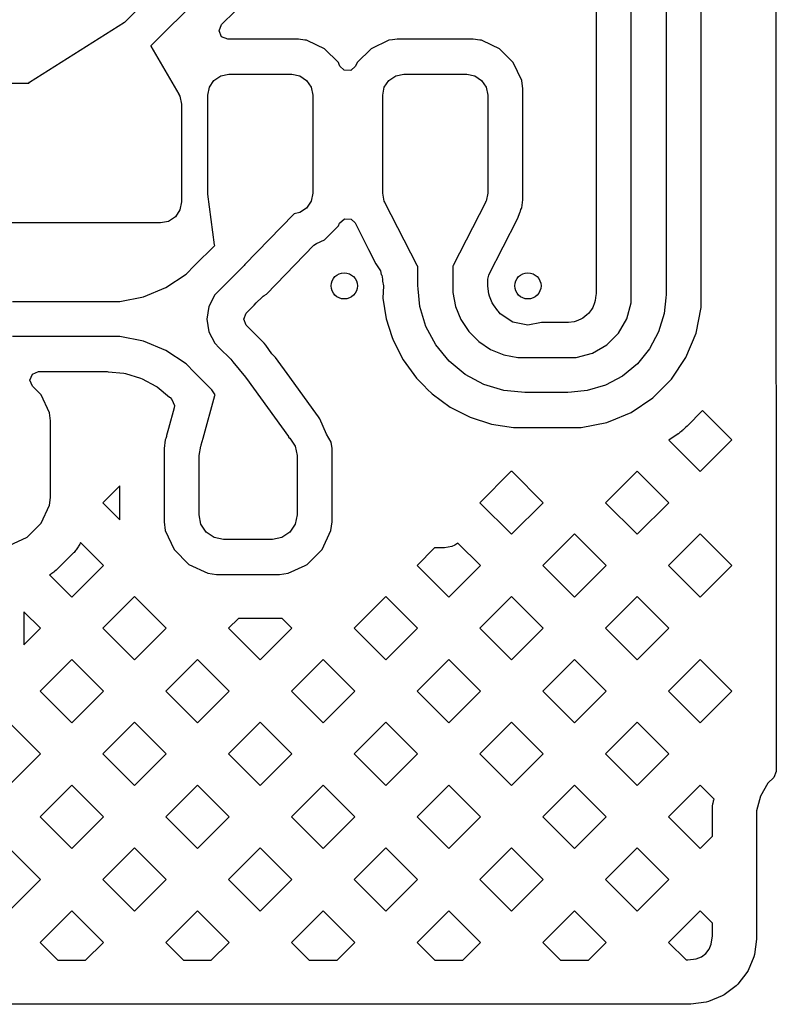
# Model space of a CAD drawing. Extents: x 126.5 to 186.7, y -114.4 to -68.6.
# Tile 14 of 32: x 158.3 to 162.7, y -92.5 to -86.9. Entities that reach past the tile are written whole.
import ezdxf

# ---------------------------------------------------------------- set-up
doc = ezdxf.new("R2010")
doc.units = 0
doc.layers.add('BLACK', color=7, linetype='CONTINUOUS')

msp = doc.modelspace()

# ---------------------------------------------------------------- linework, layer by layer
at = {"layer": 'BLACK', "linetype": 'CONTINUOUS'}
for p, q in [((162.666751, -82.725186), (162.670138, -91.187161)), ((161.6395, -86.039858), (161.6395, -88.408071)), ((161.84, -88.459081), (161.84, -86.03898)), ((162.04, -86.03898), (162.04, -88.459081)), ((162.2405, -88.447429), (162.2405, -86.059283)), ((158.947752, -86.900824), (159.393851, -86.454726)), ((159.540258, -86.591161), (159.093414, -87.038005)), ((159.499116, -86.915853), (159.576597, -86.838372)), ((158.400809, -87.244037), (158.944228, -86.901429)), ((158.944228, -86.901429), (158.947752, -86.900824)), ((159.484764, -86.950501), (159.499116, -86.915853)), ((159.499116, -86.985149), (159.484764, -86.950501)), ((159.533764, -86.999501), (159.499116, -86.985149)), ((159.937554, -86.999501), (159.533764, -86.999501)), ((159.974895, -87.004417), (159.937554, -86.999501)), ((160.502446, -86.999501), (160.475382, -87.003064)), ((160.937554, -86.999501), (160.502446, -86.999501)), ((160.974895, -87.004417), (160.937554, -86.999501)), ((159.093414, -87.038005), (159.094311, -87.039167)), ((159.094311, -87.039167), (159.254607, -87.313372)), ((159.984232, -87.005646), (159.974895, -87.004417)), ((160.043775, -87.033412), (159.984232, -87.005646)), ((160.086667, -87.053413), (160.043775, -87.033412)), ((160.086669, -87.053414), (160.086667, -87.053413)), ((160.166586, -87.133331), (160.086669, -87.053414)), ((160.35333, -87.053414), (160.273413, -87.133331)), ((160.353332, -87.053413), (160.35333, -87.053414)), ((160.455766, -87.005647), (160.353332, -87.053413)), ((160.455767, -87.005646), (160.455766, -87.005647)), ((160.475382, -87.003064), (160.455767, -87.005646)), ((160.984232, -87.005646), (160.974895, -87.004417)), ((161.043775, -87.033412), (160.984232, -87.005646)), ((161.086667, -87.053413), (161.043775, -87.033412)), ((161.086669, -87.053414), (161.086667, -87.053413)), ((161.166586, -87.133331), (161.086669, -87.053414)), ((160.166586, -87.133332), (160.166586, -87.133331)), ((160.166588, -87.133334), (160.166586, -87.133332)), ((160.171692, -87.14428), (160.166588, -87.133334)), ((160.175591, -87.152641), (160.171692, -87.14428)), ((160.199291, -87.176341), (160.175591, -87.152641)), ((160.264409, -87.152641), (160.236758, -87.177977)), ((160.273413, -87.133331), (160.264409, -87.152641)), ((161.166587, -87.133333), (161.166586, -87.133331)), ((161.166588, -87.133334), (161.166587, -87.133333)), ((161.214355, -87.23577), (161.166588, -87.133334)), ((159.455147, -87.235148), (159.494078, -87.209135)), ((159.494078, -87.209135), (159.54, -87.200001)), ((159.54, -87.200001), (159.9, -87.200001)), ((159.9, -87.200001), (159.945922, -87.209135)), ((159.945922, -87.209135), (159.984853, -87.235148)), ((160.236758, -87.177977), (160.199291, -87.176341)), ((160.455147, -87.235148), (160.494078, -87.209135)), ((160.494078, -87.209135), (160.54, -87.200001)), ((160.54, -87.200001), (160.9, -87.200001)), ((160.9, -87.200001), (160.945922, -87.209135)), ((160.945922, -87.209135), (160.984853, -87.235148)), ((158.09, -87.25), (158.396387, -87.25)), ((158.396387, -87.25), (158.400809, -87.244037)), ((159.42, -87.320001), (159.429134, -87.274079)), ((159.429134, -87.274079), (159.455147, -87.235148)), ((159.984853, -87.235148), (160.010866, -87.274079)), ((160.010866, -87.274079), (160.02, -87.320001)), ((160.42, -87.320001), (160.429134, -87.274079)), ((160.429134, -87.274079), (160.455147, -87.235148)), ((160.984853, -87.235148), (161.010866, -87.274079)), ((161.010866, -87.274079), (161.02, -87.320001)), ((161.2205, -87.282447), (161.214355, -87.23577)), ((161.2205, -87.917555), (161.2205, -87.282447)), ((159.254607, -87.313372), (159.254838, -87.315056)), ((159.254838, -87.315056), (159.260866, -87.324078)), ((159.260866, -87.324078), (159.27, -87.37)), ((159.42, -87.880001), (159.42, -87.320001)), ((160.02, -87.320001), (160.02, -87.880001)), ((160.42, -87.880001), (160.42, -87.320001)), ((161.02, -87.320001), (161.02, -87.880001)), ((159.27, -87.37), (159.27, -87.93)), ((159.421005, -87.885055), (159.42, -87.880001)), ((159.420763, -87.885949), (159.421005, -87.885055)), ((159.457991, -88.17612), (159.420763, -87.885949)), ((160.02, -87.880001), (160.010866, -87.925923)), ((160.429134, -87.925923), (160.42, -87.880001)), ((161.02, -87.880001), (161.010866, -87.925923)), ((159.27, -87.93), (159.260866, -87.975922)), ((160.010866, -87.925923), (159.984853, -87.964854)), ((160.432615, -87.931133), (160.429134, -87.925923)), ((160.432767, -87.933044), (160.432615, -87.931133)), ((160.616744, -88.293619), (160.432767, -87.933044)), ((161.007232, -87.933044), (160.823256, -88.293619)), ((161.008, -87.930211), (161.007232, -87.933044)), ((161.010866, -87.925923), (161.008, -87.930211)), ((161.214355, -87.964232), (161.2205, -87.917555)), ((159.234853, -88.014853), (159.195922, -88.040866)), ((159.260866, -87.975922), (159.234853, -88.014853)), ((159.910812, -88.002623), (159.631915, -88.288681)), ((159.913513, -87.998218), (159.910812, -88.002623)), ((159.945922, -87.990867), (159.913454, -87.997324)), ((159.913454, -87.997324), (159.913513, -87.998218)), ((159.984853, -87.964854), (159.945922, -87.990867)), ((161.190282, -88.026441), (161.20556, -87.986861)), ((161.20556, -87.986861), (161.206818, -87.982225)), ((161.206818, -87.98222), (161.206904, -87.981907)), ((161.206818, -87.982225), (161.206818, -87.98222)), ((161.206904, -87.981907), (161.209785, -87.974031)), ((161.209785, -87.974031), (161.212965, -87.967212)), ((161.212965, -87.967212), (161.214355, -87.964232)), ((159.15, -88.05), (158.09, -88.05)), ((159.195922, -88.040866), (159.15, -88.05)), ((160.086667, -88.146589), (160.166588, -88.066668)), ((160.166588, -88.066668), (160.173656, -88.051509)), ((160.173656, -88.051509), (160.201302, -88.026174)), ((160.201302, -88.026174), (160.23877, -88.027808)), ((160.23877, -88.027808), (160.261711, -88.049948)), ((160.261711, -88.049948), (160.339515, -88.202434)), ((161.027081, -88.346298), (161.190282, -88.026441)), ((159.34429, -88.294286), (159.459462, -88.179114)), ((159.459462, -88.179114), (159.457991, -88.17612)), ((159.755331, -88.456473), (160.026854, -88.177976)), ((160.026854, -88.177976), (160.041224, -88.167779)), ((160.041224, -88.167779), (160.086667, -88.146589)), ((160.339515, -88.202434), (160.380864, -88.283475)), ((159.295375, -88.3432), (159.344288, -88.294288)), ((159.344288, -88.294288), (159.34429, -88.294286)), ((159.628075, -88.293345), (159.485711, -88.435707)), ((159.628076, -88.293342), (159.628075, -88.293345)), ((159.628078, -88.293342), (159.628076, -88.293342)), ((159.628085, -88.293349), (159.628078, -88.293342)), ((159.631915, -88.288681), (159.628085, -88.293349)), ((160.380864, -88.283475), (160.407873, -88.323896)), ((160.618893, -88.296574), (160.616744, -88.293619)), ((160.62, -88.297032), (160.618893, -88.296574)), ((160.823256, -88.293619), (160.82, -88.296396)), ((160.82, -88.296396), (160.82, -88.407867)), ((159.180343, -88.42006), (159.295375, -88.3432)), ((160.407873, -88.323896), (160.411952, -88.344404)), ((160.411952, -88.344404), (160.413336, -88.347116)), ((160.413336, -88.347116), (160.414147, -88.348704)), ((160.414147, -88.348704), (160.4195, -88.370974)), ((160.62, -88.407867), (160.62, -88.297032)), ((161.020502, -88.370966), (161.025855, -88.348701)), ((161.025855, -88.348701), (161.027081, -88.346298)), ((160.4195, -88.370974), (160.4195, -88.382349)), ((160.4195, -88.382349), (160.425, -88.41)), ((160.621921, -88.427376), (160.62, -88.407867)), ((160.82, -88.407867), (160.819999, -88.407871)), ((160.819999, -88.407871), (160.82, -88.407873)), ((160.82, -88.407873), (160.820014, -88.407873)), ((160.820014, -88.407873), (160.820012, -88.448464)), ((161.0205, -88.400228), (161.020502, -88.370966)), ((161.0205, -88.404568), (161.0205, -88.400228)), ((161.020918, -88.410963), (161.0205, -88.404568)), ((161.6395, -88.408071), (161.639498, -88.408101)), ((161.639498, -88.408101), (161.639499, -88.455882)), ((159.052526, -88.472999), (159.180343, -88.42006)), ((159.45969, -88.461732), (159.426277, -88.527308)), ((159.485711, -88.435711), (159.45969, -88.461732)), ((159.485711, -88.435707), (159.48571, -88.43571)), ((159.48571, -88.43571), (159.485711, -88.435711)), ((159.737239, -88.468895), (159.742421, -88.465337)), ((159.742421, -88.465337), (159.755331, -88.456473)), ((160.425, -88.41), (160.420942, -88.480854)), ((160.621939, -88.427419), (160.621921, -88.427376)), ((160.631769, -88.527283), (160.621939, -88.427419)), ((160.820012, -88.448464), (160.835845, -88.528085)), ((161.020989, -88.411499), (161.020918, -88.410963)), ((161.026879, -88.456255), (161.020989, -88.411499)), ((161.03019, -88.468613), (161.026879, -88.456255)), ((161.63908, -88.462277), (161.634877, -88.494212)), ((161.639499, -88.455882), (161.63908, -88.462277)), ((161.84, -88.459083), (161.84, -88.459081)), ((161.84, -88.459085), (161.84, -88.459083)), ((161.840001, -88.506601), (161.84, -88.459085)), ((162.04, -88.459081), (162.038175, -88.47761)), ((162.2405, -88.459069), (162.2405, -88.447429)), ((162.240503, -88.534064), (162.2405, -88.459069)), ((158.302842, -88.5), (158.847659, -88.5)), ((158.847659, -88.5), (158.847662, -88.5)), ((158.847662, -88.5), (158.847664, -88.5)), ((158.847664, -88.5), (158.847664, -88.499981)), ((158.847664, -88.499981), (158.916837, -88.499984)), ((158.916837, -88.499984), (159.052526, -88.472999)), ((159.639629, -88.565341), (159.684289, -88.520679)), ((159.684289, -88.520679), (159.69724, -88.507728)), ((159.69724, -88.507728), (159.730331, -88.474637)), ((159.730331, -88.474637), (159.737239, -88.468895)), ((160.420942, -88.480854), (160.439512, -88.598137)), ((161.046391, -88.507728), (161.03019, -88.468613)), ((161.052786, -88.518806), (161.046391, -88.507728)), ((161.078591, -88.552437), (161.052786, -88.518806)), ((161.631566, -88.506569), (161.620479, -88.533337)), ((161.634877, -88.494212), (161.631566, -88.506569)), ((161.815408, -88.598395), (161.840001, -88.506601)), ((162.038175, -88.47761), (162.029226, -88.568509)), ((159.426277, -88.527308), (159.414764, -88.6)), ((159.625278, -88.599988), (159.639629, -88.565341)), ((160.666599, -88.642117), (160.631769, -88.527283)), ((160.835845, -88.528085), (160.866909, -88.603087)), ((161.082136, -88.555982), (161.078591, -88.552437)), ((161.090901, -88.569099), (161.082136, -88.555982)), ((161.163896, -88.617873), (161.090901, -88.569099)), ((161.587419, -88.576422), (161.564412, -88.594076)), ((161.596465, -88.567377), (161.587419, -88.576422)), ((161.614084, -88.544415), (161.596465, -88.567377)), ((161.620479, -88.533337), (161.614084, -88.544415)), ((162.029226, -88.568509), (161.997308, -88.673736)), ((162.211245, -88.681173), (162.240503, -88.534064)), ((159.414764, -88.6), (159.426277, -88.672692)), ((159.63963, -88.634636), (159.625278, -88.599988)), ((160.439512, -88.598137), (160.439516, -88.598152)), ((160.439516, -88.598152), (160.47241, -88.699403)), ((160.866909, -88.603087), (160.91201, -88.670587)), ((161.25, -88.635), (161.163896, -88.617873)), ((161.327924, -88.6195), (161.25, -88.635)), ((161.427539, -88.6195), (161.327924, -88.6195)), ((161.427563, -88.619498), (161.427539, -88.6195)), ((161.431498, -88.619498), (161.427563, -88.619498)), ((161.431499, -88.619498), (161.431498, -88.619498)), ((161.435327, -88.619498), (161.431499, -88.619498)), ((161.475823, -88.619499), (161.435327, -88.619498)), ((161.482217, -88.61908), (161.475823, -88.619499)), ((161.514209, -88.61487), (161.482217, -88.61908)), ((161.526567, -88.611559), (161.514209, -88.61487)), ((161.553334, -88.600472), (161.526567, -88.611559)), ((161.564412, -88.594076), (161.553334, -88.600472)), ((161.767893, -88.680696), (161.815408, -88.598395)), ((159.426277, -88.672692), (159.45969, -88.738268)), ((159.641825, -88.636831), (159.63963, -88.634636)), ((159.641841, -88.63687), (159.641825, -88.636831)), ((159.644533, -88.639562), (159.641841, -88.63687)), ((159.705862, -88.700891), (159.644533, -88.639562)), ((160.723164, -88.747949), (160.666599, -88.642117)), ((160.91201, -88.670587), (160.940711, -88.699289)), ((161.734317, -88.714272), (161.767893, -88.680696)), ((161.997308, -88.673736), (161.945475, -88.770715)), ((162.153849, -88.819748), (162.211245, -88.681173)), ((158.847654, -88.7), (158.302848, -88.7)), ((158.847659, -88.7), (158.847654, -88.7)), ((158.847662, -88.699999), (158.847659, -88.7)), ((158.847664, -88.7), (158.847662, -88.699999)), ((158.916839, -88.699997), (158.847664, -88.7)), ((159.052532, -88.726983), (158.916839, -88.699997)), ((159.180352, -88.779924), (159.052532, -88.726983)), ((159.45969, -88.738268), (159.485571, -88.764149)), ((159.705863, -88.700891), (159.705862, -88.700891)), ((159.724767, -88.719795), (159.705863, -88.700891)), ((159.741745, -88.736773), (159.724767, -88.719795)), ((159.751283, -88.749901), (159.741745, -88.736773)), ((160.47241, -88.699403), (160.479037, -88.719801)), ((160.479037, -88.719801), (160.47904, -88.719808)), ((160.47904, -88.719808), (160.479041, -88.719809)), ((160.479041, -88.719809), (160.537105, -88.833774)), ((160.940711, -88.699289), (160.940738, -88.699336)), ((160.940738, -88.699336), (160.969404, -88.728001)), ((160.969404, -88.728001), (161.036906, -88.773103)), ((161.700691, -88.747887), (161.734289, -88.714289)), ((161.734289, -88.714289), (161.734317, -88.714272)), ((159.295387, -88.856785), (159.180352, -88.779924)), ((159.485571, -88.764149), (159.485722, -88.764278)), ((159.485722, -88.764278), (159.485711, -88.764289)), ((159.485711, -88.764289), (159.551001, -88.82958)), ((159.786436, -88.798283), (159.751283, -88.749901)), ((159.791833, -88.804528), (159.786436, -88.798283)), ((160.799284, -88.840703), (160.723164, -88.747949)), ((161.036906, -88.773103), (161.11191, -88.804168)), ((161.5266, -88.819994), (161.618392, -88.795401)), ((161.618392, -88.795401), (161.700691, -88.747887)), ((161.945475, -88.770715), (161.875716, -88.855716)), ((159.344179, -88.905577), (159.295387, -88.856785)), ((159.551001, -88.82958), (159.551004, -88.829582)), ((159.551004, -88.829582), (159.551003, -88.829582)), ((159.551003, -88.829582), (159.551005, -88.829584)), ((159.551005, -88.829584), (159.563442, -88.844737)), ((159.563442, -88.844737), (159.563443, -88.84474)), ((159.563443, -88.84474), (159.635499, -88.932538)), ((159.807099, -88.819442), (159.791833, -88.804528)), ((159.888184, -88.93149), (159.807099, -88.819442)), ((160.537105, -88.833774), (160.612286, -88.937256)), ((160.79928, -88.84072), (160.799289, -88.840711)), ((160.892043, -88.916848), (160.79928, -88.84072)), ((160.799289, -88.840711), (160.799284, -88.840703)), ((161.11191, -88.804168), (161.191534, -88.820002)), ((161.191534, -88.820002), (161.232126, -88.82)), ((161.232126, -88.82), (161.232127, -88.82)), ((161.232127, -88.82), (161.232132, -88.82)), ((161.232132, -88.82), (161.479081, -88.82)), ((161.479081, -88.82), (161.479083, -88.82)), ((161.479083, -88.82), (161.479085, -88.82)), ((161.479085, -88.82), (161.479085, -88.819992)), ((161.479085, -88.819992), (161.5266, -88.819994)), ((161.875711, -88.855711), (161.79071, -88.925468)), ((161.875716, -88.855716), (161.875711, -88.855711)), ((162.07052, -88.944461), (162.153849, -88.819748)), ((158.403051, -88.9495), (158.417403, -88.914852)), ((158.417403, -88.914852), (158.452051, -88.9005)), ((158.452051, -88.9005), (158.796114, -88.9005)), ((158.796114, -88.9005), (158.79615, -88.900502)), ((158.79615, -88.900502), (158.800076, -88.900501)), ((158.800076, -88.900501), (158.80008, -88.900503)), ((158.80008, -88.900503), (158.845271, -88.9005)), ((158.845271, -88.9005), (158.850071, -88.900736)), ((158.850071, -88.900736), (158.940777, -88.909665)), ((158.940777, -88.909665), (158.950184, -88.911535)), ((158.950184, -88.911535), (159.035107, -88.937293)), ((159.344289, -88.905711), (159.344179, -88.905577)), ((159.409582, -88.971003), (159.344289, -88.905711)), ((158.417403, -88.984148), (158.403051, -88.9495)), ((159.035107, -88.937293), (159.043966, -88.940962)), ((159.043966, -88.940962), (159.122232, -88.982795)), ((159.409584, -88.971006), (159.409582, -88.971003)), ((159.442973, -89.004393), (159.409584, -88.971006)), ((159.635499, -88.932538), (159.638759, -88.938638)), ((159.638759, -88.938638), (159.640618, -88.939918)), ((159.640618, -88.939918), (159.880566, -89.271493)), ((160.047047, -89.151017), (159.888184, -88.93149)), ((160.612286, -88.937256), (160.612289, -88.937259)), ((160.612289, -88.937259), (160.61229, -88.93726)), ((160.61229, -88.93726), (160.622147, -88.947117)), ((160.622147, -88.947117), (160.622166, -88.947138)), ((160.622166, -88.947138), (160.643153, -88.968125)), ((160.643153, -88.968125), (160.643165, -88.968154)), ((160.643165, -88.968154), (160.657505, -88.982494)), ((160.997877, -88.973414), (160.892043, -88.916848)), ((161.79071, -88.925468), (161.693733, -88.977301)), ((162.017491, -88.997491), (162.07052, -88.944461)), ((158.466585, -89.03333), (158.417403, -88.984148)), ((159.122232, -88.982795), (159.130204, -88.988121)), ((159.130204, -88.988121), (159.200537, -89.045841)), ((159.462178, -89.033134), (159.442973, -89.004393)), ((160.657505, -88.982494), (160.657505, -88.982495)), ((160.657505, -88.982495), (160.674967, -88.999957)), ((160.674967, -88.999957), (160.702733, -89.027723)), ((160.702733, -89.027723), (160.806216, -89.102905)), ((161.112713, -89.008244), (160.997877, -88.973414)), ((161.212622, -89.018078), (161.112713, -89.008244)), ((161.212623, -89.018079), (161.212622, -89.018078)), ((161.232132, -89.02), (161.212623, -89.018079)), ((161.232138, -89.02), (161.232132, -89.02)), ((161.479077, -89.02), (161.232138, -89.02)), ((161.479081, -89.02), (161.479077, -89.02)), ((161.49859, -89.018079), (161.479081, -89.02)), ((161.498615, -89.018068), (161.49859, -89.018079)), ((161.588508, -89.009218), (161.498615, -89.018068)), ((161.693733, -88.977301), (161.588508, -89.009218)), ((161.9798, -89.035171), (162.003131, -89.011842)), ((162.003131, -89.011842), (162.003148, -89.011834)), ((162.003148, -89.011834), (162.017491, -88.997491)), ((158.466586, -89.033332), (158.466585, -89.03333)), ((158.466587, -89.033333), (158.466586, -89.033332)), ((158.514354, -89.135769), (158.466587, -89.033333)), ((159.200537, -89.045841), (159.204095, -89.049067)), ((159.204095, -89.049067), (159.21483, -89.059802)), ((159.21483, -89.059802), (159.229182, -89.09445)), ((159.393278, -89.280204), (159.45996, -89.036011)), ((159.45996, -89.036011), (159.462178, -89.033134)), ((161.839744, -89.133842), (161.964456, -89.050514)), ((161.964456, -89.050514), (161.979789, -89.035179)), ((161.979789, -89.035179), (161.9798, -89.035171)), ((158.520499, -89.182446), (158.514354, -89.135769)), ((159.227451, -89.107357), (159.195036, -89.226069)), ((159.229182, -89.09445), (159.227451, -89.107357)), ((160.806216, -89.102905), (160.905476, -89.153478)), ((161.720053, -89.183417), (161.839744, -89.133842)), ((162.247939, -89.123424), (162.159671, -89.211693)), ((162.415215, -89.2907), (162.247939, -89.123424)), ((158.520499, -89.617554), (158.520499, -89.182446)), ((160.047048, -89.15102), (160.047047, -89.151017)), ((160.047181, -89.15131), (160.047048, -89.15102)), ((160.047406, -89.151633), (160.047181, -89.15131)), ((160.048262, -89.1531), (160.047406, -89.151633)), ((160.048378, -89.153031), (160.048262, -89.1531)), ((160.057074, -89.165534), (160.048378, -89.153031)), ((160.061253, -89.169713), (160.057074, -89.165534)), ((160.098085, -89.258637), (160.061253, -89.169713)), ((160.905476, -89.153478), (160.920193, -89.160976)), ((160.920193, -89.160976), (161.04185, -89.2005)), ((161.554063, -89.220495), (161.701171, -89.191238)), ((161.701171, -89.191238), (161.704542, -89.189842)), ((161.704542, -89.189842), (161.720053, -89.183417)), ((159.195036, -89.22607), (159.1844, -89.265018)), ((159.195036, -89.226069), (159.195036, -89.22607)), ((161.04185, -89.2005), (161.168193, -89.220504)), ((161.168193, -89.220504), (161.232151, -89.2205)), ((161.232151, -89.2205), (161.479069, -89.2205)), ((161.479069, -89.2205), (161.518643, -89.2205)), ((161.518643, -89.2205), (161.522226, -89.2205)), ((161.522226, -89.2205), (161.522314, -89.220493)), ((161.522314, -89.220493), (161.554063, -89.220495)), ((162.117634, -89.250726), (162.111564, -89.255227)), ((162.119531, -89.249245), (162.117634, -89.250726)), ((162.129101, -89.241392), (162.119531, -89.249245)), ((162.130925, -89.239819), (162.129101, -89.241392)), ((162.136534, -89.234735), (162.130925, -89.239819)), ((162.138278, -89.233074), (162.136534, -89.234735)), ((162.150714, -89.220635), (162.138278, -89.233074)), ((162.150726, -89.220626), (162.150714, -89.220635)), ((162.159635, -89.211716), (162.150726, -89.220626)), ((162.159671, -89.211693), (162.159635, -89.211716)), ((159.176027, -89.290515), (159.1695, -89.3401)), ((159.179513, -89.283037), (159.176027, -89.290515)), ((159.183333, -89.270973), (159.179513, -89.283037)), ((159.184395, -89.26504), (159.183333, -89.270973)), ((159.1844, -89.265018), (159.184395, -89.26504)), ((159.38264, -89.319161), (159.393278, -89.280204)), ((159.880566, -89.271493), (159.881664, -89.276106)), ((159.881664, -89.276106), (159.888995, -89.281005)), ((159.888995, -89.281005), (159.919343, -89.326424)), ((160.12571, -89.303718), (160.098085, -89.258637)), ((160.130499, -89.3401), (160.12571, -89.303718)), ((162.1096, -89.25661), (162.055339, -89.292863)), ((162.055339, -89.292863), (162.234196, -89.47172)), ((162.111564, -89.255227), (162.1096, -89.25661)), ((162.234196, -89.47172), (162.415215, -89.2907)), ((159.1695, -89.3401), (159.1695, -89.759896)), ((159.37, -89.38), (159.380657, -89.326424)), ((159.380657, -89.326424), (159.382478, -89.323697)), ((159.382276, -89.323313), (159.38264, -89.319161)), ((159.382478, -89.323697), (159.382276, -89.323313)), ((159.919343, -89.326424), (159.93, -89.38)), ((160.1305, -89.649911), (160.130499, -89.3401)), ((159.37, -89.72), (159.37, -89.38)), ((159.93, -89.38), (159.93, -89.72)), ((161.153343, -89.472113), (160.975545, -89.649911)), ((161.153369, -89.472116), (161.153343, -89.472113)), ((161.15529, -89.472229), (161.153369, -89.472116)), ((161.160091, -89.472417), (161.15529, -89.472229)), ((161.337586, -89.649912), (161.160091, -89.472417)), ((161.874986, -89.468892), (161.693966, -89.649912)), ((162.056006, -89.649912), (161.874986, -89.468892)), ((158.9175, -89.552695), (158.820284, -89.649911)), ((158.9175, -89.747128), (158.9175, -89.552695)), ((158.516239, -89.649911), (158.520499, -89.617554)), ((158.466587, -89.766667), (158.514354, -89.664231)), ((158.514354, -89.664231), (158.516239, -89.649911)), ((158.820284, -89.649911), (158.9175, -89.747128)), ((160.1305, -89.759901), (160.1305, -89.649911)), ((160.975545, -89.649911), (161.156566, -89.830932)), ((161.156566, -89.830932), (161.337586, -89.649912)), ((161.693966, -89.649912), (161.874986, -89.830932)), ((161.874986, -89.830932), (162.056006, -89.649912)), ((159.1695, -89.759896), (159.169501, -89.759901)), ((159.169501, -89.759901), (159.176027, -89.809487)), ((159.380657, -89.773576), (159.37, -89.72)), ((159.93, -89.72), (159.919343, -89.773576)), ((160.123972, -89.809487), (160.1305, -89.759901)), ((158.386666, -89.846588), (158.466587, -89.766667)), ((159.176027, -89.809487), (159.226776, -89.918316)), ((159.411005, -89.818995), (159.380657, -89.773576)), ((159.919343, -89.773576), (159.888995, -89.818995)), ((160.073224, -89.918316), (160.123972, -89.809487)), ((158.28423, -89.894355), (158.386666, -89.846588)), ((159.456424, -89.849343), (159.411005, -89.818995)), ((159.51, -89.86), (159.456424, -89.849343)), ((159.79, -89.86), (159.51, -89.86)), ((159.843576, -89.849343), (159.79, -89.86)), ((159.888995, -89.818995), (159.843576, -89.849343)), ((161.515776, -89.828102), (161.334756, -90.009122)), ((161.696796, -90.009122), (161.515776, -89.828102)), ((162.234196, -89.828102), (162.053177, -90.009122)), ((162.415215, -90.009121), (162.234196, -89.828102)), ((158.6641, -89.923615), (158.655453, -89.93392)), ((158.666705, -89.92022), (158.6641, -89.923615)), ((158.679334, -89.902181), (158.666705, -89.92022)), ((158.681628, -89.898579), (158.679334, -89.902181)), ((158.68835, -89.886936), (158.681628, -89.898579)), ((158.690324, -89.883144), (158.68835, -89.886936)), ((158.69249, -89.878498), (158.690324, -89.883144)), ((158.823114, -90.009122), (158.69249, -89.878498)), ((159.226776, -89.918316), (159.226777, -89.918318)), ((159.226777, -89.918318), (159.311681, -90.003222)), ((159.988316, -90.003224), (160.073224, -89.918316)), ((160.716458, -89.908999), (160.616335, -90.009121)), ((160.763788, -89.908999), (160.716458, -89.908999)), ((160.773346, -89.908058), (160.763788, -89.908999)), ((160.814183, -89.899936), (160.773346, -89.908058)), ((160.831847, -89.89262), (160.814183, -89.899936)), ((160.849847, -89.880593), (160.831847, -89.89262)), ((160.978375, -90.009121), (160.849847, -89.880593)), ((158.652565, -89.937071), (158.55707, -90.032566)), ((158.655453, -89.93392), (158.652565, -89.937071)), ((158.553919, -90.035454), (158.543614, -90.044101)), ((158.55707, -90.032566), (158.553919, -90.035454)), ((158.642094, -90.190142), (158.823114, -90.009122)), ((159.311681, -90.003222), (159.311683, -90.003223)), ((159.311683, -90.003223), (159.311684, -90.003224)), ((159.311684, -90.003224), (159.420513, -90.053972)), ((159.879487, -90.053972), (159.97567, -90.009121)), ((159.97567, -90.009121), (159.988316, -90.003224)), ((160.616335, -90.009121), (160.797355, -90.190141)), ((160.797355, -90.190141), (160.978374, -90.009122)), ((160.978374, -90.009122), (160.978375, -90.009121)), ((161.334756, -90.009122), (161.515776, -90.190142)), ((161.515776, -90.190142), (161.696796, -90.009122)), ((162.053177, -90.009122), (162.234196, -90.190141)), ((162.234196, -90.190141), (162.415215, -90.009121)), ((158.518578, -90.061629), (158.51541, -90.063458)), ((158.51541, -90.063458), (158.642094, -90.190142)), ((158.52218, -90.059335), (158.518578, -90.061629)), ((158.540219, -90.046706), (158.52218, -90.059335)), ((158.543614, -90.044101), (158.540219, -90.046706)), ((159.420513, -90.053972), (159.470099, -90.0605)), ((159.470099, -90.0605), (159.8299, -90.060499)), ((159.8299, -90.060499), (159.879487, -90.053972)), ((159.001304, -90.187312), (158.820284, -90.368332)), ((159.182323, -90.368331), (159.001304, -90.187312)), ((160.438145, -90.187312), (160.257125, -90.368332)), ((160.619165, -90.368332), (160.438145, -90.187312)), ((161.156566, -90.187312), (160.975546, -90.368332)), ((161.337586, -90.368332), (161.156566, -90.187312)), ((161.874986, -90.187312), (161.693966, -90.368332)), ((162.056006, -90.368332), (161.874986, -90.187312)), ((158.368999, -90.273427), (158.368999, -90.463237)), ((158.463904, -90.368332), (158.368999, -90.273427)), ((159.594537, -90.312499), (159.538704, -90.368331)), ((159.834027, -90.312499), (159.594537, -90.312499)), ((159.83563, -90.312473), (159.834027, -90.312499)), ((159.840672, -90.312308), (159.83563, -90.312473)), ((159.842278, -90.312229), (159.840672, -90.312308)), ((159.844496, -90.312083), (159.842278, -90.312229)), ((159.900745, -90.368332), (159.844496, -90.312083)), ((158.368999, -90.463237), (158.463904, -90.368332)), ((158.820284, -90.368332), (159.001304, -90.549351)), ((159.001304, -90.549351), (159.182324, -90.368332)), ((159.182324, -90.368332), (159.182323, -90.368331)), ((159.538704, -90.368331), (159.719725, -90.549352)), ((159.719725, -90.549352), (159.900745, -90.368332)), ((160.257125, -90.368332), (160.438145, -90.549352)), ((160.438145, -90.549352), (160.619165, -90.368332)), ((160.975546, -90.368332), (161.156566, -90.549352)), ((161.156566, -90.549352), (161.337586, -90.368332)), ((161.693966, -90.368332), (161.874986, -90.549352)), ((161.874986, -90.549352), (162.056006, -90.368332)), ((158.642094, -90.546522), (158.461074, -90.727542)), ((158.823113, -90.727542), (158.642094, -90.546522)), ((159.360514, -90.546522), (159.179495, -90.727542)), ((159.541534, -90.727542), (159.360514, -90.546522)), ((160.078935, -90.546522), (159.897915, -90.727542)), ((160.259954, -90.727542), (160.078935, -90.546522)), ((160.797355, -90.546522), (160.616336, -90.727542)), ((160.978375, -90.727542), (160.797355, -90.546522)), ((161.515776, -90.546522), (161.334756, -90.727542)), ((161.696795, -90.727542), (161.515776, -90.546522)), ((162.234196, -90.546522), (162.053177, -90.727542)), ((162.415215, -90.727541), (162.234196, -90.546522)), ((158.461074, -90.727542), (158.642094, -90.908562)), ((158.642094, -90.908562), (158.823113, -90.727542)), ((159.179495, -90.727542), (159.360514, -90.908561)), ((159.360514, -90.908561), (159.541534, -90.727542)), ((159.897915, -90.727542), (160.078935, -90.908562)), ((160.078935, -90.908562), (160.259954, -90.727542)), ((160.616336, -90.727542), (160.797355, -90.908561)), ((160.797355, -90.908561), (160.978375, -90.727542)), ((161.334756, -90.727542), (161.515776, -90.908562)), ((161.515776, -90.908562), (161.696795, -90.727542)), ((162.053177, -90.727542), (162.234196, -90.908561)), ((162.234196, -90.908561), (162.415215, -90.727541)), ((158.463903, -91.086752), (158.282884, -90.905733)), ((159.001304, -90.905733), (158.820284, -91.086752)), ((159.182323, -91.086752), (159.001304, -90.905733)), ((159.719725, -90.905733), (159.538705, -91.086752)), ((159.900744, -91.086752), (159.719725, -90.905733)), ((160.438145, -90.905733), (160.257125, -91.086752)), ((160.619164, -91.086752), (160.438145, -90.905733)), ((161.156566, -90.905733), (160.975546, -91.086752)), ((161.337585, -91.086752), (161.156566, -90.905733)), ((161.874986, -90.905733), (161.693966, -91.086752)), ((162.056005, -91.086752), (161.874986, -90.905733)), ((158.282884, -91.267772), (158.463903, -91.086752)), ((158.820284, -91.086752), (159.001304, -91.267772)), ((159.001304, -91.267772), (159.182323, -91.086752)), ((159.538705, -91.086752), (159.719725, -91.267772)), ((159.719725, -91.267772), (159.900744, -91.086752)), ((160.257125, -91.086752), (160.438145, -91.267772)), ((160.438145, -91.267772), (160.619164, -91.086752)), ((160.975546, -91.086752), (161.156566, -91.267772)), ((161.156566, -91.267772), (161.337585, -91.086752)), ((161.693966, -91.086752), (161.874986, -91.267772)), ((161.874986, -91.267772), (162.056005, -91.086752)), ((162.655605, -91.222009), (162.62259, -91.254681)), ((162.6558, -91.221815), (162.655605, -91.222009)), ((162.670138, -91.187161), (162.6558, -91.221815)), ((158.642094, -91.264943), (158.461074, -91.445963)), ((158.823114, -91.445963), (158.642094, -91.264943)), ((159.360514, -91.264943), (159.179495, -91.445963)), ((159.541534, -91.445963), (159.360514, -91.264943)), ((160.078935, -91.264943), (159.897915, -91.445963)), ((160.259955, -91.445963), (160.078935, -91.264943)), ((160.797355, -91.264943), (160.616336, -91.445963)), ((160.978375, -91.445963), (160.797355, -91.264943)), ((161.515776, -91.264943), (161.334756, -91.445963)), ((161.696796, -91.445963), (161.515776, -91.264943)), ((162.234196, -91.264943), (162.053177, -91.445963)), ((162.313995, -91.344741), (162.234196, -91.264943)), ((162.62259, -91.254681), (162.579187, -91.329253)), ((162.579185, -91.329258), (162.556709, -91.412555)), ((162.579187, -91.329253), (162.579185, -91.329258)), ((162.304825, -91.400841), (162.305497, -91.390756)), ((162.305497, -91.390756), (162.305816, -91.38756)), ((162.305816, -91.38756), (162.307997, -91.371145)), ((162.307997, -91.371145), (162.308526, -91.367967)), ((162.308526, -91.367967), (162.310516, -91.358041)), ((162.310516, -91.358041), (162.311252, -91.354909)), ((162.311252, -91.354909), (162.313995, -91.344741)), ((158.461074, -91.445963), (158.642094, -91.626983)), ((158.642094, -91.626983), (158.823114, -91.445963)), ((159.179495, -91.445963), (159.360514, -91.626982)), ((159.360514, -91.626982), (159.541534, -91.445963)), ((159.897915, -91.445963), (160.078935, -91.626983)), ((160.078935, -91.626983), (160.259955, -91.445963)), ((160.616336, -91.445963), (160.797355, -91.626982)), ((160.797355, -91.626982), (160.978375, -91.445963)), ((161.334756, -91.445963), (161.515776, -91.626983)), ((161.515776, -91.626983), (161.696796, -91.445963)), ((162.053177, -91.445963), (162.234196, -91.626982)), ((162.304671, -91.418651), (162.304703, -91.417951)), ((162.304671, -91.556508), (162.304671, -91.418651)), ((162.304703, -91.417951), (162.304717, -91.404051)), ((162.304717, -91.404051), (162.304825, -91.400841)), ((162.556697, -91.425891), (162.556671, -91.426162)), ((162.556671, -91.426162), (162.556671, -92.139665)), ((162.556709, -91.412558), (162.556697, -91.425891)), ((162.556709, -91.412555), (162.556709, -91.412558)), ((162.234196, -91.626982), (162.304671, -91.556508)), ((158.463904, -91.805173), (158.282884, -91.624153)), ((159.001304, -91.624153), (158.820284, -91.805173)), ((159.182324, -91.805173), (159.001304, -91.624153)), ((159.719725, -91.624153), (159.538705, -91.805173)), ((159.900745, -91.805173), (159.719725, -91.624153)), ((160.438145, -91.624153), (160.257125, -91.805173)), ((160.619165, -91.805173), (160.438145, -91.624153)), ((161.156566, -91.624153), (160.975546, -91.805173)), ((161.337586, -91.805173), (161.156566, -91.624153)), ((161.874986, -91.624153), (161.693966, -91.805173)), ((162.056006, -91.805173), (161.874986, -91.624153)), ((158.282884, -91.986193), (158.463904, -91.805173)), ((158.820284, -91.805173), (159.001304, -91.986192)), ((159.001304, -91.986192), (159.182324, -91.805173)), ((159.538705, -91.805173), (159.719725, -91.986193)), ((159.719725, -91.986193), (159.900745, -91.805173)), ((160.257125, -91.805173), (160.438145, -91.986193)), ((160.438145, -91.986193), (160.619165, -91.805173)), ((160.975546, -91.805173), (161.156566, -91.986193)), ((161.156566, -91.986193), (161.337586, -91.805173)), ((161.693966, -91.805173), (161.874986, -91.986193)), ((161.874986, -91.986193), (162.056006, -91.805173)), ((158.642094, -91.983363), (158.461074, -92.164383)), ((158.823113, -92.164382), (158.642094, -91.983363)), ((159.360514, -91.983363), (159.179495, -92.164383)), ((159.541534, -92.164383), (159.360514, -91.983363)), ((160.078935, -91.983363), (159.897915, -92.164383)), ((160.259954, -92.164382), (160.078935, -91.983363)), ((160.797355, -91.983363), (160.616336, -92.164383)), ((160.978374, -92.164382), (160.797355, -91.983363)), ((161.515776, -91.983363), (161.334756, -92.164383)), ((161.696795, -92.164382), (161.515776, -91.983363)), ((162.234196, -91.983363), (162.053177, -92.164383)), ((162.304671, -92.053838), (162.234196, -91.983363)), ((162.304671, -92.12628), (162.304671, -92.053838)), ((158.461074, -92.164383), (158.562659, -92.265968)), ((158.721551, -92.265944), (158.823112, -92.164383)), ((158.823112, -92.164383), (158.823113, -92.164382)), ((159.179495, -92.164383), (159.280976, -92.265864)), ((159.440076, -92.26584), (159.541534, -92.164383)), ((159.897915, -92.164383), (159.999292, -92.26576)), ((160.1586, -92.265736), (160.259953, -92.164383)), ((160.259953, -92.164383), (160.259954, -92.164382)), ((160.616336, -92.164383), (160.717609, -92.265656)), ((160.877124, -92.265632), (160.978373, -92.164383)), ((160.978373, -92.164383), (160.978374, -92.164382)), ((161.334756, -92.164383), (161.435925, -92.265552)), ((161.595649, -92.265528), (161.696794, -92.164383)), ((161.696794, -92.164383), (161.696795, -92.164382)), ((162.053177, -92.164383), (162.153999, -92.265205)), ((162.286148, -92.203418), (162.298316, -92.17424)), ((162.298316, -92.17424), (162.304671, -92.12628)), ((162.556247, -92.1461), (162.544603, -92.233994)), ((162.556671, -92.139665), (162.556247, -92.1461)), ((162.241612, -92.247525), (162.266803, -92.22842)), ((162.266803, -92.22842), (162.286148, -92.203418)), ((162.544603, -92.233994), (162.541252, -92.246419)), ((158.562659, -92.265968), (158.721551, -92.265944)), ((159.280976, -92.265864), (159.440076, -92.26584)), ((159.999292, -92.26576), (160.1586, -92.265736)), ((160.717609, -92.265656), (160.877124, -92.265632)), ((161.435925, -92.265552), (161.595649, -92.265528)), ((162.153999, -92.265205), (162.1643, -92.265304)), ((162.1643, -92.265304), (162.212312, -92.259414)), ((162.212312, -92.259414), (162.241612, -92.247525)), ((162.541252, -92.246419), (162.508383, -92.325235)), ((162.501912, -92.336361), (162.449651, -92.403903)), ((162.508383, -92.325235), (162.501912, -92.336361)), ((162.449651, -92.403903), (162.440507, -92.412959)), ((162.440507, -92.412959), (162.372466, -92.464563)), ((162.14332, -92.517451), (152.756598, -92.518808)), ((162.146193, -92.517142), (162.14332, -92.517451)), ((162.175252, -92.517422), (162.146193, -92.517142)), ((162.181689, -92.51706), (162.175252, -92.517422)), ((162.26969, -92.506266), (162.181689, -92.51706)), ((162.282148, -92.503035), (162.26969, -92.506266)), ((162.36128, -92.470926), (162.282148, -92.503035)), ((162.372466, -92.464563), (162.36128, -92.470926))]:
    msp.add_line(p, q, dxfattribs=at)
at = {"layer": 'BLACK'}
for centre in [(160.2, -88.41), (161.25, -88.41)]:
    msp.add_circle(centre, 0.075, dxfattribs=at)

doc.saveas('drawing.dxf')
